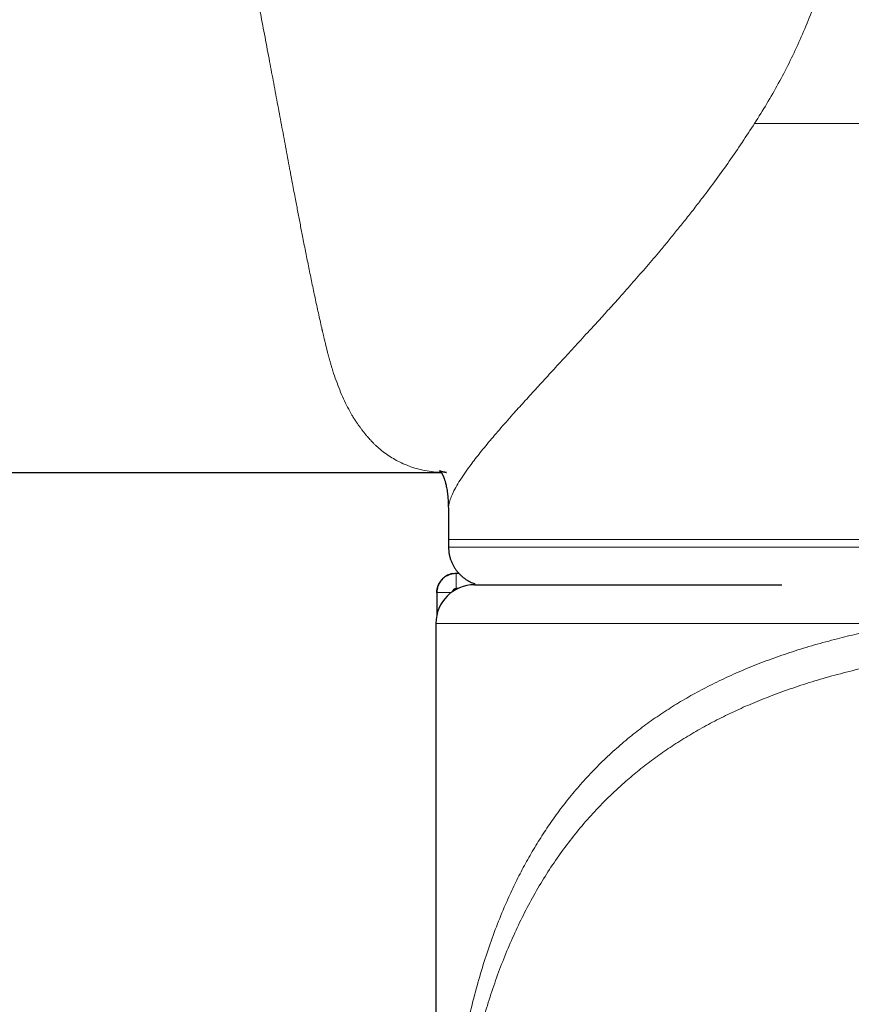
# Model space of a CAD drawing. Header units: millimetres. Extents: x 8 to 778, y 12 to 1829.
# Tile 168 of 256: x 371 to 392, y 1011 to 1037. Entities that reach past the tile are written whole.
import ezdxf

# ---------------------------------------------------------------- set-up
doc = ezdxf.new("R2010")
doc.units = ezdxf.units.MM

msp = doc.modelspace()

# ---------------------------------------------------------------- linework, layer by layer
at = {"color": 7, "linetype": 'Continuous', "lineweight": 30}
for p, q in [((283.488, 1025.022), (381.818, 1025.022)), ((382.005, 1024.061), (382.005, 1023.286)), ((382.01, 1023.286), (382.01, 1023.086)), ((382.207, 1022.411), (382.272, 1022.411)), ((381.707, 1021.911), (381.707, 1021.331)), ((382.246, 1022.011), (382.207, 1022.011)), ((382.682, 1022.141), (382.682, 1022.111)), ((382.682, 1022.111), (390.652, 1022.111)), ((381.682, 1021.111), (381.682, 985.627))]:
    msp.add_line(p, q, dxfattribs=at)
at = {"color": 8, "linetype": 'Continuous', "lineweight": 0}
for p, q in [((382.207, 1022.011), (382.207, 1022.411)), ((381.707, 1021.911), (382.082, 1021.911)), ((393.997, 1021.111), (381.682, 1021.111))]:
    msp.add_line(p, q, dxfattribs=at)
at = {"color": 8, "linetype": 'Continuous', "lineweight": 0, "flags": 128}
msp.add_lwpolyline([(382.01, 1023.086), (382.018, 1023.086), (382.044, 1023.086), (382.087, 1023.086), (382.147, 1023.086), (382.224, 1023.086), (382.318, 1023.086), (382.428, 1023.086), (382.556, 1023.086), (382.7, 1023.086), (382.861, 1023.086), (383.039, 1023.086), (383.233, 1023.086), (383.443, 1023.086), (383.67, 1023.086), (383.912, 1023.086), (384.171, 1023.086), (384.445, 1023.086), (384.734, 1023.086), (385.039, 1023.086), (385.358, 1023.086), (385.693, 1023.086), (386.042, 1023.086), (386.406, 1023.086), (386.783, 1023.086), (387.175, 1023.086), (387.58, 1023.086), (387.998, 1023.086), (388.43, 1023.086), (388.874, 1023.086), (389.331, 1023.086), (389.799, 1023.086), (390.28, 1023.086), (390.772, 1023.086), (391.275, 1023.086), (391.789, 1023.086), (392.313, 1023.086), (392.847, 1023.086)], dxfattribs=at)
at = {"color": 7, "linetype": 'Continuous', "lineweight": 30}
msp.add_arc((382.682, 1021.111), 1, 90, 180, dxfattribs=at)
at = {"color": 8, "linetype": 'Continuous', "lineweight": 0}
for points, knots in [([(386.795, 1053.925), (386.878, 1053.792), (387.04, 1053.53), (387.282, 1053.147), (387.522, 1052.77), (387.762, 1052.395), (388.004, 1052.016), (388.247, 1051.637), (388.497, 1051.244), (388.754, 1050.838), (389.014, 1050.423), (389.268, 1050.01), (389.516, 1049.6), (389.782, 1049.149), (390.063, 1048.657), (390.353, 1048.124), (390.628, 1047.592), (390.886, 1047.056), (391.126, 1046.519), (391.346, 1045.979), (391.544, 1045.439), (391.72, 1044.896), (391.851, 1044.427), (391.947, 1044.032), (392.016, 1043.715), (392.076, 1043.399), (392.128, 1043.081), (392.171, 1042.764), (392.205, 1042.445), (392.231, 1042.125), (392.251, 1041.73), (392.259, 1041.26), (392.242, 1040.716), (392.199, 1040.175), (392.132, 1039.634), (392.035, 1039.073), (391.907, 1038.494), (391.745, 1037.899), (391.554, 1037.312), (391.337, 1036.736), (391.097, 1036.175), (390.838, 1035.631), (390.56, 1035.101), (390.263, 1034.58), (390.051, 1034.242), (389.944, 1034.072)], [0, 0, 0, 0, 0.020335, 0.039947, 0.05885, 0.078386, 0.097971, 0.117466, 0.137287, 0.159066, 0.180671, 0.202123, 0.223444, 0.244657, 0.272385, 0.299872, 0.327181, 0.354376, 0.381841, 0.40889, 0.435761, 0.462538, 0.489309, 0.50473, 0.520068, 0.535343, 0.550573, 0.565779, 0.580979, 0.596194, 0.611444, 0.637319, 0.663036, 0.688692, 0.714388, 0.740221, 0.769303, 0.798292, 0.827312, 0.856486, 0.885496, 0.913771, 0.942224, 0.97094, 1, 1, 1, 1]), ([(379.503, 1026.51), (379.466, 1026.577), (379.391, 1026.711), (379.286, 1026.929), (379.187, 1027.159), (379.095, 1027.401), (379.033, 1027.583), (378.997, 1027.696), (378.985, 1027.737), (378.972, 1027.778), (378.96, 1027.819), (378.948, 1027.86), (378.936, 1027.902), (378.925, 1027.942), (378.911, 1027.99), (378.895, 1028.05), (378.874, 1028.13), (378.853, 1028.216), (378.831, 1028.305), (378.81, 1028.392), (378.789, 1028.48), (378.773, 1028.548), (378.762, 1028.595), (378.755, 1028.624), (378.749, 1028.651), (378.742, 1028.678), (378.737, 1028.703), (378.731, 1028.727), (378.726, 1028.749), (378.694, 1028.89), (378.635, 1029.15), (378.55, 1029.54), (378.468, 1029.932), (378.388, 1030.323), (378.309, 1030.712), (378.236, 1031.083), (378.168, 1031.435), (378.105, 1031.765), (378.049, 1032.054), (378.002, 1032.303), (377.973, 1032.458), (377.954, 1032.558), (377.946, 1032.604), (377.937, 1032.65), (377.929, 1032.695), (377.92, 1032.741), (377.912, 1032.786), (377.871, 1033.002), (377.798, 1033.391), (377.692, 1033.96), (377.585, 1034.532), (377.478, 1035.103), (377.367, 1035.691), (377.253, 1036.296), (377.165, 1036.755), (377.109, 1037.044), (377.086, 1037.165), (377.062, 1037.285), (377.039, 1037.406), (377.015, 1037.526), (376.992, 1037.645), (376.968, 1037.765), (376.91, 1038.061), (376.816, 1038.536), (376.683, 1039.191), (376.548, 1039.846), (376.411, 1040.499), (376.266, 1041.171), (376.115, 1041.859), (375.996, 1042.386), (375.918, 1042.727), (375.881, 1042.884), (375.845, 1043.04), (375.808, 1043.197), (375.771, 1043.353), (375.735, 1043.508), (375.653, 1043.85), (375.525, 1044.377), (375.347, 1045.09), (375.164, 1045.799), (374.977, 1046.506), (374.776, 1047.238), (374.561, 1047.999), (374.369, 1048.653), (374.247, 1049.061), (374.202, 1049.21), (374.194, 1049.238), (374.187, 1049.26), (374.177, 1049.294), (374.163, 1049.34), (374.142, 1049.411), (374.114, 1049.507), (374.088, 1049.593), (374.069, 1049.66), (374.053, 1049.713), (374.029, 1049.793), (373.998, 1049.898), (373.974, 1049.978), (373.961, 1050.022)], [0, 0, 0, 0, 0.018893, 0.03793, 0.057113, 0.076012, 0.094791, 0.097697, 0.100606, 0.103519, 0.106436, 0.109356, 0.11228, 0.115208, 0.117626, 0.122124, 0.127536, 0.133864, 0.139209, 0.14507, 0.150868, 0.156071, 0.157965, 0.159776, 0.161502, 0.163145, 0.164703, 0.166178, 0.167568, 0.168874, 0.192066, 0.214493, 0.236154, 0.257049, 0.277179, 0.296543, 0.312951, 0.328766, 0.343988, 0.35371, 0.363174, 0.365263, 0.367339, 0.369402, 0.371452, 0.373489, 0.375513, 0.377524, 0.402452, 0.426856, 0.450737, 0.474096, 0.496933, 0.52145, 0.545337, 0.549955, 0.554549, 0.559118, 0.563664, 0.568184, 0.572681, 0.577153, 0.581601, 0.605861, 0.629778, 0.653352, 0.676584, 0.699475, 0.724263, 0.74864, 0.754057, 0.759452, 0.764828, 0.770182, 0.775517, 0.78083, 0.786123, 0.810454, 0.834567, 0.858462, 0.882141, 0.905807, 0.93215, 0.958585, 0.971577, 0.973267, 0.973609, 0.974347, 0.975483, 0.977015, 0.978945, 0.982668, 0.986687, 0.987588, 0.989369, 0.992032, 0.995575, 1, 1, 1, 1]), ([(389.944, 1034.072), (389.837, 1033.907), (389.62, 1033.574), (389.287, 1033.089), (388.945, 1032.613), (388.64, 1032.204), (388.374, 1031.858), (388.149, 1031.572), (387.923, 1031.291), (387.705, 1031.023), (387.446, 1030.712), (387.144, 1030.358), (386.794, 1029.956), (386.515, 1029.642), (386.307, 1029.41), (386.168, 1029.257), (386.03, 1029.104), (385.892, 1028.952), (385.754, 1028.802), (385.54, 1028.568), (385.256, 1028.257), (384.909, 1027.88), (384.576, 1027.519), (384.259, 1027.173), (383.958, 1026.842), (383.706, 1026.562), (383.497, 1026.326), (383.325, 1026.129), (383.162, 1025.94), (383.009, 1025.757), (382.865, 1025.582), (382.731, 1025.414), (382.588, 1025.228), (382.444, 1025.029), (382.306, 1024.824), (382.193, 1024.633), (382.108, 1024.465), (382.05, 1024.317), (382.023, 1024.219), (382.012, 1024.158), (382.008, 1024.126), (382.006, 1024.096), (382.005, 1024.074), (382.005, 1024.063), (382.005, 1024.061)], [0, 0, 0, 0, 0.028617, 0.057593, 0.086955, 0.116732, 0.135674, 0.154797, 0.174106, 0.193148, 0.210751, 0.240607, 0.271128, 0.302333, 0.314784, 0.327343, 0.340013, 0.352794, 0.365687, 0.378694, 0.413664, 0.448663, 0.483707, 0.518814, 0.553999, 0.58928, 0.613103, 0.636983, 0.660923, 0.68493, 0.709007, 0.733159, 0.757393, 0.792737, 0.828303, 0.864106, 0.900161, 0.93211, 0.964275, 0.972737, 0.981214, 0.989707, 0.998216, 1, 1, 1, 1]), ([(395.421, 1034.072), (395.281, 1034.072), (394.91, 1034.072), (394.321, 1034.072), (393.653, 1034.072), (392.998, 1034.072), (392.357, 1034.072), (391.73, 1034.072), (391.118, 1034.072), (390.521, 1034.072), (390.136, 1034.072), (389.944, 1034.072)], [0, 0, 0, 0, 0.070137, 0.18637, 0.302603, 0.418836, 0.535068, 0.651301, 0.767534, 0.883767, 1, 1, 1, 1]), ([(379.503, 1026.51), (379.521, 1026.482), (379.557, 1026.426), (379.608, 1026.348), (379.657, 1026.277), (379.703, 1026.211), (379.752, 1026.144), (379.803, 1026.077), (379.855, 1026.011), (379.903, 1025.954), (379.947, 1025.903), (379.992, 1025.853), (380.039, 1025.804), (380.088, 1025.754), (380.167, 1025.679), (380.278, 1025.584), (380.425, 1025.475), (380.578, 1025.379), (380.748, 1025.287), (380.933, 1025.205), (381.135, 1025.136), (381.344, 1025.082), (381.565, 1025.046), (381.723, 1025.027), (381.809, 1025.026), (381.816, 1025.026)], [0, 0, 0, 0, 0.030359, 0.058978, 0.085855, 0.110991, 0.135204, 0.165306, 0.193639, 0.218056, 0.240987, 0.262432, 0.286662, 0.311141, 0.335633, 0.401105, 0.465869, 0.532179, 0.597088, 0.676367, 0.754826, 0.830932, 0.911073, 0.993499, 1, 1, 1, 1]), ([(395.505, 1023.286), (394.98, 1023.286), (393.879, 1023.286), (392.299, 1023.286), (390.755, 1023.286), (389.313, 1023.286), (387.979, 1023.286), (386.763, 1023.286), (385.671, 1023.286), (384.711, 1023.286), (383.889, 1023.286), (383.209, 1023.286), (382.676, 1023.286), (382.292, 1023.286), (382.063, 1023.286), (382.006, 1023.286), (382.01, 1023.286), (382.01, 1023.286)], [0, 0, 0, 0, 0.065478, 0.13734, 0.209202, 0.281064, 0.352926, 0.424788, 0.496651, 0.568513, 0.640375, 0.712237, 0.784099, 0.855961, 0.927823, 0.999685, 1, 1, 1, 1]), ([(393.997, 1021.111), (393.901, 1021.094), (393.71, 1021.062), (393.429, 1021.01), (393.151, 1020.955), (392.879, 1020.898), (392.61, 1020.839), (392.347, 1020.777), (391.973, 1020.684), (391.494, 1020.554), (390.922, 1020.379), (390.371, 1020.189), (389.84, 1019.985), (389.33, 1019.766), (388.849, 1019.537), (388.396, 1019.3), (387.971, 1019.054), (387.562, 1018.795), (387.171, 1018.524), (386.786, 1018.231), (386.408, 1017.915), (386.037, 1017.575), (385.684, 1017.217), (385.347, 1016.844), (385.028, 1016.454), (384.732, 1016.058), (384.46, 1015.656), (384.209, 1015.252), (383.973, 1014.835), (383.751, 1014.406), (383.527, 1013.927), (383.302, 1013.394), (383.083, 1012.802), (382.883, 1012.191), (382.702, 1011.559), (382.567, 1011.02), (382.468, 1010.582), (382.4, 1010.254), (382.335, 1009.923), (382.275, 1009.59), (382.219, 1009.254), (382.167, 1008.915), (382.118, 1008.574), (382.061, 1008.14), (382, 1007.612), (381.938, 1006.991), (381.897, 1006.504), (381.871, 1006.155), (381.857, 1005.945), (381.843, 1005.736), (381.83, 1005.527), (381.818, 1005.317), (381.807, 1005.108), (381.793, 1004.833), (381.777, 1004.494), (381.762, 1004.091), (381.748, 1003.693), (381.737, 1003.295), (381.728, 1002.951), (381.722, 1002.664), (381.718, 1002.438), (381.714, 1002.206), (381.711, 1002.007), (381.709, 1001.84), (381.707, 1001.716), (381.706, 1001.595), (381.705, 1001.477), (381.704, 1001.363), (381.702, 1001.229), (381.701, 1001.076), (381.7, 1000.907), (381.7, 1000.745), (381.699, 1000.581), (381.699, 1000.434), (381.699, 1000.318), (381.699, 1000.242), (381.699, 1000.179), (381.699, 1000.11), (381.699, 1000.032), (381.699, 999.943), (381.699, 999.832), (381.699, 999.696), (381.699, 999.534), (381.699, 999.399), (381.699, 999.307), (381.699, 999.264), (381.699, 999.231), (381.699, 999.198), (381.699, 999.163), (381.699, 999.071), (381.699, 998.913), (381.699, 998.694), (381.699, 998.464), (381.699, 998.225), (381.699, 997.936), (381.699, 997.705), (381.699, 997.541), (381.699, 997.478), (381.699, 997.415), (381.699, 997.364), (381.699, 997.269), (381.699, 997.123), (381.699, 996.907), (381.699, 996.657), (381.699, 996.37), (381.699, 996.044), (381.699, 995.69), (381.699, 995.306), (381.699, 994.894), (381.699, 994.496), (381.699, 994.114), (381.699, 993.864), (381.699, 993.713), (381.699, 993.666), (381.699, 993.62), (381.699, 993.572), (381.699, 993.525), (381.699, 993.48), (381.699, 993.409), (381.699, 993.267), (381.699, 993.047), (381.699, 992.728), (381.699, 992.346), (381.699, 991.896), (381.699, 991.421), (381.699, 990.919), (381.699, 990.392), (381.699, 989.84), (381.699, 989.24), (381.699, 988.593), (381.699, 987.896), (381.699, 987.167), (381.699, 986.407), (381.699, 985.891), (381.699, 985.627)], [0, 0, 0, 0, 0.006854, 0.013659, 0.020417, 0.027127, 0.033791, 0.040408, 0.046979, 0.062309, 0.077514, 0.092601, 0.107577, 0.12245, 0.137226, 0.151079, 0.164859, 0.178575, 0.192234, 0.205841, 0.220609, 0.235416, 0.250272, 0.265185, 0.280163, 0.295123, 0.309174, 0.323205, 0.337225, 0.35124, 0.365257, 0.382937, 0.400664, 0.418453, 0.436316, 0.454295, 0.463111, 0.471896, 0.48065, 0.489376, 0.498074, 0.506747, 0.515397, 0.524024, 0.539395, 0.554496, 0.569338, 0.57428, 0.579193, 0.58408, 0.58894, 0.593774, 0.598582, 0.603365, 0.61262, 0.62166, 0.630488, 0.639109, 0.647957, 0.652901, 0.657741, 0.66248, 0.667754, 0.670439, 0.673047, 0.675578, 0.678033, 0.680412, 0.682716, 0.686395, 0.689875, 0.69312, 0.696314, 0.699904, 0.702094, 0.70335, 0.704536, 0.705928, 0.707527, 0.709333, 0.711345, 0.714284, 0.717577, 0.721221, 0.722532, 0.723174, 0.723836, 0.724517, 0.725216, 0.725936, 0.730116, 0.734847, 0.739295, 0.74414, 0.749382, 0.75691, 0.758156, 0.759419, 0.760699, 0.761996, 0.762565, 0.766491, 0.770867, 0.775694, 0.781727, 0.788342, 0.79554, 0.80332, 0.811682, 0.820627, 0.827613, 0.834918, 0.835858, 0.836804, 0.837755, 0.838711, 0.839672, 0.840638, 0.841477, 0.843998, 0.849293, 0.854828, 0.863435, 0.872565, 0.882218, 0.892394, 0.903093, 0.914314, 0.926059, 0.939582, 0.953737, 0.968525, 0.983946, 1, 1, 1, 1]), ([(395.53, 1020.428), (395.411, 1020.414), (395.067, 1020.374), (394.514, 1020.292), (393.869, 1020.184), (393.237, 1020.061), (392.62, 1019.923), (392.017, 1019.77), (391.43, 1019.6), (390.859, 1019.414), (390.325, 1019.218), (389.825, 1019.014), (389.358, 1018.804), (388.907, 1018.581), (388.471, 1018.343), (388.054, 1018.094), (387.653, 1017.833), (387.271, 1017.56), (386.907, 1017.276), (386.528, 1016.957), (386.141, 1016.596), (385.747, 1016.188), (385.375, 1015.76), (385.026, 1015.315), (384.7, 1014.851), (384.395, 1014.37), (384.112, 1013.872), (383.849, 1013.357), (383.606, 1012.826), (383.383, 1012.279), (383.178, 1011.717), (382.99, 1011.139), (382.82, 1010.546), (382.667, 1009.942), (382.53, 1009.329), (382.409, 1008.706), (382.3, 1008.07), (382.205, 1007.42), (382.121, 1006.757), (382.053, 1006.129), (381.999, 1005.539), (381.955, 1004.99), (381.917, 1004.432), (381.884, 1003.866), (381.856, 1003.291), (381.836, 1002.778), (381.82, 1002.329), (381.809, 1001.948), (381.8, 1001.563), (381.793, 1001.221), (381.789, 1000.925), (381.786, 1000.674), (381.784, 1000.421), (381.784, 1000.167), (381.784, 999.998), (381.785, 999.913)], [0, 0, 0, 0, 0.011331, 0.032427, 0.053524, 0.07462, 0.095716, 0.116812, 0.137908, 0.159004, 0.180101, 0.199002, 0.217903, 0.236808, 0.25572, 0.2746, 0.293168, 0.31183, 0.33039, 0.348575, 0.37176, 0.39498, 0.418277, 0.441536, 0.464803, 0.488075, 0.511345, 0.534613, 0.55788, 0.581149, 0.604418, 0.627689, 0.650959, 0.674227, 0.69703, 0.719835, 0.742639, 0.765443, 0.788248, 0.811051, 0.828969, 0.846887, 0.864804, 0.882722, 0.900638, 0.918556, 0.929958, 0.94136, 0.952762, 0.964163, 0.971331, 0.978496, 0.985662, 0.992828, 1, 1, 1, 1])]:
    msp.add_open_spline(points, degree=3, knots=knots, dxfattribs=at)
at = {"color": 7, "linetype": 'Continuous', "lineweight": 30}
for points, knots in [([(381.947, 1025.022), (381.948, 1025.022), (381.952, 1025.022), (381.955, 1025.022), (381.954, 1025.022), (381.949, 1025.022), (381.942, 1025.023), (381.932, 1025.024), (381.921, 1025.025), (381.908, 1025.027), (381.895, 1025.029), (381.883, 1025.031), (381.871, 1025.033), (381.86, 1025.036), (381.85, 1025.038), (381.841, 1025.041), (381.834, 1025.043), (381.826, 1025.045), (381.818, 1025.048), (381.81, 1025.051), (381.804, 1025.054), (381.798, 1025.056), (381.792, 1025.059), (381.786, 1025.062), (381.782, 1025.064), (381.779, 1025.066), (381.778, 1025.067), (381.779, 1025.066), (381.782, 1025.063), (381.788, 1025.058), (381.797, 1025.049), (381.806, 1025.039), (381.815, 1025.026), (381.824, 1025.015), (381.828, 1025.009), (381.832, 1025.001), (381.837, 1024.994), (381.843, 1024.983), (381.849, 1024.973), (381.855, 1024.961), (381.861, 1024.949), (381.867, 1024.935), (381.874, 1024.92), (381.881, 1024.904), (381.887, 1024.888), (381.895, 1024.868), (381.903, 1024.844), (381.913, 1024.814), (381.923, 1024.78), (381.933, 1024.741), (381.945, 1024.693), (381.958, 1024.63), (381.968, 1024.572), (381.975, 1024.526), (381.979, 1024.494), (381.983, 1024.462), (381.987, 1024.425), (381.992, 1024.376), (381.997, 1024.313), (382.001, 1024.233), (382.004, 1024.145), (382.004, 1024.081), (382.005, 1024.05)], [0, 0, 0, 0, 0.012966, 0.028469, 0.040666, 0.051559, 0.069724, 0.087718, 0.108221, 0.12984, 0.153666, 0.173711, 0.194155, 0.21413, 0.231895, 0.247747, 0.263263, 0.278778, 0.297943, 0.317032, 0.335138, 0.353552, 0.373044, 0.394878, 0.422941, 0.45161, 0.47772, 0.500608, 0.531314, 0.563666, 0.59764, 0.631651, 0.65169, 0.67125, 0.689408, 0.699068, 0.707855, 0.71624, 0.727057, 0.738197, 0.751332, 0.765167, 0.777747, 0.789056, 0.799132, 0.80831, 0.823018, 0.835105, 0.848125, 0.861363, 0.876502, 0.89353, 0.910535, 0.917639, 0.924423, 0.930883, 0.937682, 0.94653, 0.95738, 0.970481, 0.985966, 1, 1, 1, 1]), ([(382.01, 1023.086), (382.011, 1023.058), (382.012, 1023.001), (382.023, 1022.916), (382.041, 1022.832), (382.066, 1022.75), (382.098, 1022.673), (382.135, 1022.599), (382.177, 1022.53), (382.224, 1022.466), (382.275, 1022.406), (382.329, 1022.352), (382.386, 1022.303), (382.445, 1022.259), (382.506, 1022.221), (382.567, 1022.188), (382.626, 1022.162), (382.664, 1022.148), (382.682, 1022.141)], [0, 0, 0, 0, 0.067528, 0.138205, 0.207813, 0.276383, 0.343931, 0.410456, 0.475941, 0.540355, 0.603651, 0.665762, 0.726602, 0.786056, 0.843981, 0.900192, 0.954452, 1, 1, 1, 1]), ([(381.707, 1021.911), (381.708, 1021.938), (381.711, 1021.995), (381.733, 1022.076), (381.767, 1022.154), (381.814, 1022.224), (381.872, 1022.285), (381.94, 1022.336), (382.015, 1022.375), (382.104, 1022.404), (382.17, 1022.408), (382.207, 1022.411)], [0, 0, 0, 0, 0.1057838, 0.2146306, 0.3203923, 0.429215, 0.5349912, 0.6438294, 0.7496742, 0.8585871, 1, 1, 1, 1]), ([(382.115, 1022.402), (382.099, 1022.398), (382.062, 1022.391), (382.008, 1022.371), (381.952, 1022.342), (381.9, 1022.307), (381.852, 1022.265), (381.811, 1022.218), (381.775, 1022.166), (381.747, 1022.11), (381.725, 1022.051), (381.712, 1021.99), (381.706, 1021.943), (381.707, 1021.916), (381.708, 1021.911)], [0, 0, 0, 0, 0.0716328, 0.1608327, 0.2518606, 0.3431819, 0.432323, 0.5242028, 0.614177, 0.704086, 0.7961461, 0.8853011, 0.9761226, 1, 1, 1, 1]), ([(382.207, 1022.011), (382.199, 1022.01), (382.181, 1022.009), (382.153, 1021.997), (382.127, 1021.974), (382.112, 1021.949), (382.11, 1021.932), (382.109, 1021.926)], [0, 0, 0, 0, 0.1577, 0.39631, 0.634694, 0.87297, 1, 1, 1, 1])]:
    msp.add_open_spline(points, degree=3, knots=knots, dxfattribs=at)

doc.saveas('drawing.dxf')
